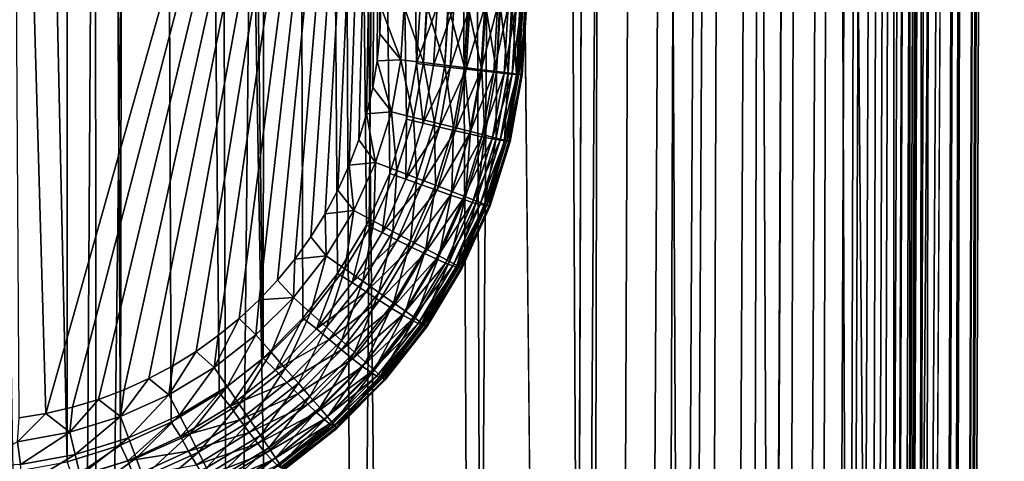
# Model space of a CAD drawing. Header units: metres. Extents: x -102 to 72, y -265 to 72.
# Tile 47 of 256: x 6.11 to 16.7, y -100.47 to -95.72. Entities that reach past the tile are written whole.
import ezdxf

# ---------------------------------------------------------------- set-up
doc = ezdxf.new("R2010")
doc.units = ezdxf.units.M
doc.layers.add('solid_20661094', color=7, linetype='CONTINUOUS')

msp = doc.modelspace()

# ---------------------------------------------------------------- linework, layer by layer
at = {"layer": 'solid_20661094'}
for points in [[(6.623387, 0, 116.464371), (4.417251, 0, 116.317215), (6.618253, -100.477409, 116.463959)], [(6.623387, 0, 116.464371), (6.618253, -100.477409, 116.463959), (7.189837, -100.29789, 116.511681)], [(7.342836, 0, 116.525124), (6.623387, 0, 116.464371), (7.189837, -100.29789, 116.511681)], [(7.342836, 0, 116.525124), (7.189837, -100.29789, 116.511681), (7.736935, -100.049774, 116.561081)], [(7.342836, 0, 116.525124), (8.251409, -99.736359, 116.610863), (8.725495, -99.362007, 116.659599)], [(8.825027, 0, 116.670181), (7.342836, 0, 116.525124), (8.725495, -99.362007, 116.659599)], [(7.342836, 0, 116.525124), (7.736935, -100.049774, 116.561081), (8.251409, -99.736359, 116.610863)], [(8.825027, 0, 116.670181), (8.725495, -99.362007, 116.659599), (9.151981, -98.932083, 116.705788)], [(8.825027, 0, 116.670181), (10.374936, -96.192223, 116.850624), (10.411843, -95.584, 116.855278)], [(8.825027, 0, 116.670181), (10.265649, -96.792358, 116.836929), (10.374936, -96.192223, 116.850624)], [(8.825027, 0, 116.670181), (10.085537, -97.37484, 116.81469), (10.265649, -96.792358, 116.836929)], [(8.825027, 0, 116.670181), (9.837233, -97.931068, 116.784676), (10.085537, -97.37484, 116.81469)], [(8.825027, 0, 116.670181), (9.524462, -98.452736, 116.747955), (9.837233, -97.931068, 116.784676)], [(8.825027, 0, 116.670181), (9.151981, -98.932083, 116.705788), (9.524462, -98.452736, 116.747955)], [(4.417251, 0, 116.317215), (6.030445, -100.586098, 116.419022), (6.618253, -100.477409, 116.463959)], [(15.751999, -261.68869, 32.550262), (16.437096, -16.087942, 30.185854), (16.637859, -15.880228, 33.09306)], [(15.838482, -261.749023, 35.600704), (15.751999, -261.68869, 32.550262), (16.637859, -15.880228, 33.09306)], [(15.767754, -261.699188, 38.65176), (16.696865, -15.818176, 35.93668), (16.619881, -15.899044, 38.791)], [(15.767754, -261.699188, 38.65176), (15.838482, -261.749023, 35.600704), (16.696865, -15.818176, 35.93668)], [(15.838482, -261.749023, 35.600704), (16.637859, -15.880228, 33.09306), (16.696865, -15.818176, 35.93668)], [(15.767754, -261.699188, 38.65176), (16.619881, -15.899044, 38.791), (16.399897, -16.125862, 41.705696)], [(15.508991, -261.518555, 29.512526), (15.531548, -182.965637, 27.460052), (16.437096, -16.087942, 30.185854)], [(15.751999, -261.68869, 32.550262), (15.508991, -261.518555, 29.512526), (16.437096, -16.087942, 30.185854)], [(15.531548, -182.965637, 27.460052), (15.652235, -146.945267, 27.415493), (16.437096, -16.087942, 30.185854)], [(15.652235, -146.945267, 27.415493), (15.785593, -107.319839, 27.370733), (16.437096, -16.087942, 30.185854)], [(15.785593, -107.319839, 27.370733), (15.93166, -63.941589, 27.322388), (16.437096, -16.087942, 30.185854)], [(15.540368, -261.539459, 41.691402), (16.399897, -16.125862, 41.705696), (16.038172, -16.485662, 44.602657)], [(15.540368, -261.539459, 41.691402), (15.767754, -261.699188, 38.65176), (16.399897, -16.125862, 41.705696)], [(15.599402, -138.848373, 44.648285), (15.540368, -261.539459, 41.691402), (16.038172, -16.485662, 44.602657)], [(15.599402, -138.848373, 44.648285), (16.038172, -16.485662, 44.602657), (15.968146, -16.553497, 44.958805)], [(15.044673, -261.251404, 45.213795), (15.968146, -16.553497, 44.958805), (15.862125, -16.655119, 45.318401)], [(15.044673, -261.251404, 45.213795), (15.16042, -261.272461, 44.692516), (15.968146, -16.553497, 44.958805)], [(15.599402, -138.848373, 44.648285), (15.968146, -16.553497, 44.958805), (15.16042, -261.272461, 44.692516)], [(14.86039, -261.233337, 45.715271), (15.862125, -16.655119, 45.318401), (15.71642, -16.792681, 45.680553)], [(14.86039, -261.233337, 45.715271), (15.044673, -261.251404, 45.213795), (15.862125, -16.655119, 45.318401)], [(14.86039, -261.233337, 45.715271), (15.71642, -16.792681, 45.680553), (15.526321, -16.968599, 46.043358)], [(14.610955, -261.218689, 46.187622), (15.526321, -16.968599, 46.043358), (15.287199, -17.18434, 46.402126)], [(14.610955, -261.218689, 46.187622), (14.86039, -261.233337, 45.715271), (15.526321, -16.968599, 46.043358)], [(14.300807, -261.207794, 46.622501), (15.287199, -17.18434, 46.402126), (14.996894, -17.438267, 46.748146)], [(14.300807, -261.207794, 46.622501), (14.610955, -261.218689, 46.187622), (15.287199, -17.18434, 46.402126)], [(13.935389, -261.200806, 47.012241), (14.996894, -17.438267, 46.748146), (14.656782, -17.725088, 47.070034)], [(13.935389, -261.200806, 47.012241), (14.300807, -261.207794, 46.622501), (14.996894, -17.438267, 46.748146)], [(13.521143, -261.197968, 47.349895), (14.656782, -17.725088, 47.070034), (14.27103, -18.037121, 47.356945)], [(13.521143, -261.197968, 47.349895), (13.935389, -261.200806, 47.012241), (14.656782, -17.725088, 47.070034)], [(14.198908, -116.030685, 23.930317), (13.764462, -18.4266, 22.742865), (14.663338, -17.719666, 23.987415)], [(15.040099, -116.379517, 25.275204), (14.198908, -116.030685, 23.930317), (14.663338, -17.719666, 23.987415)], [(15.124102, -95.198097, 25.275064), (15.040099, -116.379517, 25.275204), (14.663338, -17.719666, 23.987415)], [(13.065547, -261.199371, 47.629326), (14.27103, -18.037121, 47.356945), (13.843923, -18.366976, 47.60059)], [(13.065547, -261.199371, 47.629326), (13.521143, -261.197968, 47.349895), (14.27103, -18.037121, 47.356945)], [(12.576873, -261.205017, 47.845482), (13.843923, -18.366976, 47.60059), (13.38612, -18.703257, 47.791653)], [(12.576873, -261.205017, 47.845482), (13.065547, -261.199371, 47.629326), (13.843923, -18.366976, 47.60059)], [(13.236344, -116.030685, 22.66865), (12.756824, -19.13801, 21.57863), (13.764462, -18.4266, 22.742865)], [(14.198908, -116.030685, 23.930317), (13.236344, -116.030685, 22.66865), (13.764462, -18.4266, 22.742865)], [(12.063837, -261.214874, 47.99456), (13.38612, -18.703257, 47.791653), (12.909039, -19.035669, 47.924694)], [(12.063837, -261.214874, 47.99456), (12.576873, -261.205017, 47.845482), (13.38612, -18.703257, 47.791653)], [(12.063837, -261.214874, 47.99456), (12.909039, -19.035669, 47.924694), (12.426747, -19.353964, 47.997395)], [(12.161882, -116.030685, 21.500706), (11.665172, -19.822306, 20.520239), (12.756824, -19.13801, 21.57863)], [(13.236344, -116.030685, 22.66865), (12.161882, -116.030685, 21.500706), (12.756824, -19.13801, 21.57863)], [(11.981533, -140.268799, 48.036354), (12.426747, -19.353964, 47.997395), (10.801327, -20.305944, 48.132713)], [(12.063837, -261.214874, 47.99456), (12.426747, -19.353964, 47.997395), (11.981533, -140.268799, 48.036354)], [(10.984662, -116.030685, 20.436275), (10.511186, -20.457638, 19.5793), (11.665172, -19.822306, 20.520239)], [(12.161882, -116.030685, 21.500706), (10.984662, -116.030685, 20.436275), (11.665172, -19.822306, 20.520239)], [(11.536177, -261.228729, 48.073895), (10.801327, -20.305944, 48.132713), (9.106099, -21.120581, 48.253544)], [(11.536177, -261.228729, 48.073895), (11.981533, -140.268799, 48.036354), (10.801327, -20.305944, 48.132713)], [(9.714701, -116.030685, 19.484282), (9.316946, -21.028421, 18.761541), (10.511186, -20.457638, 19.5793)], [(10.984662, -116.030685, 20.436275), (9.714701, -116.030685, 19.484282), (10.511186, -20.457638, 19.5793)], [(8.362795, -116.030685, 18.652712), (8.096987, -21.52763, 18.064274), (9.316946, -21.028421, 18.761541)], [(9.714701, -116.030685, 19.484282), (8.362795, -116.030685, 18.652712), (9.316946, -21.028421, 18.761541)], [(11.536177, -261.228729, 48.073895), (9.106099, -21.120581, 48.253544), (7.353194, -21.792902, 48.356762)], [(6.940411, -116.030685, 17.948574), (6.861667, -21.95262, 17.4821), (8.096987, -21.52763, 18.064274)], [(8.362795, -116.030685, 18.652712), (6.940411, -116.030685, 17.948574), (8.096987, -21.52763, 18.064274)], [(5.778378, -261.589081, 48.430702), (7.353194, -21.792902, 48.356762), (5.554535, -22.31921, 48.439766)], [(5.778378, -261.589081, 48.430702), (11.536177, -261.228729, 48.073895), (7.353194, -21.792902, 48.356762)], [(5.459587, -116.030685, 17.377838), (5.617933, -22.303337, 17.00873), (6.861667, -21.95262, 17.4821)], [(6.940411, -116.030685, 17.948574), (5.459587, -116.030685, 17.377838), (6.861667, -21.95262, 17.4821)], [(15.851109, -66.130638, 26.913946), (15.93166, -63.941589, 27.322388), (15.785593, -107.319839, 27.370733)], [(15.851109, -66.130638, 26.913946), (15.785593, -107.319839, 27.370733), (15.670833, -115.764206, 26.908291)], [(15.851109, -66.130638, 26.913946), (15.670833, -115.764206, 26.908291), (15.700231, -66.232063, 26.347904)], [(15.700231, -66.232063, 26.347904), (15.514503, -115.828453, 26.343765), (15.494717, -66.370155, 25.799238)], [(15.670833, -115.764206, 26.908291), (15.514503, -115.828453, 26.343765), (15.700231, -66.232063, 26.347904)], [(15.494717, -66.370155, 25.799238), (15.303766, -115.917076, 25.797153), (15.124102, -95.198097, 25.275064)], [(15.514503, -115.828453, 26.343765), (15.303766, -115.917076, 25.797153), (15.494717, -66.370155, 25.799238)], [(6.388097, -99.956718, 112.133942), (6.022453, -87.212181, 112.123779), (10.005105, -87.13488, 112.182373)], [(6.673495, -99.890404, 112.137039), (6.388097, -99.956718, 112.133942), (10.005105, -87.13488, 112.182373)], [(6.953906, -99.805618, 112.140221), (6.673495, -99.890404, 112.137039), (10.005105, -87.13488, 112.182373)], [(7.228331, -99.702621, 112.143456), (6.953906, -99.805618, 112.140221), (10.005105, -87.13488, 112.182373)], [(7.495123, -99.582054, 112.146721), (7.228331, -99.702621, 112.143456), (10.005105, -87.13488, 112.182373)], [(7.753555, -99.444275, 112.150002), (7.495123, -99.582054, 112.146721), (10.005105, -87.13488, 112.182373)], [(8.002343, -99.289925, 112.153259), (7.753555, -99.444275, 112.150002), (10.005105, -87.13488, 112.182373)], [(8.240299, -99.11982, 112.156471), (8.002343, -99.289925, 112.153259), (10.005105, -87.13488, 112.182373)], [(8.466763, -98.934402, 112.159607), (8.240299, -99.11982, 112.156471), (10.005105, -87.13488, 112.182373)], [(8.68038, -98.734779, 112.162651), (8.466763, -98.934402, 112.159607), (10.005105, -87.13488, 112.182373)], [(8.880434, -98.521706, 112.165573), (8.68038, -98.734779, 112.162651), (10.005105, -87.13488, 112.182373)], [(9.066192, -98.295906, 112.168335), (8.880434, -98.521706, 112.165573), (10.005105, -87.13488, 112.182373)], [(9.236565, -98.058739, 112.170929), (9.066192, -98.295906, 112.168335), (10.005105, -87.13488, 112.182373)], [(9.391123, -97.810875, 112.173317), (9.236565, -98.058739, 112.170929), (10.005105, -87.13488, 112.182373)], [(9.529078, -97.55349, 112.175484), (9.391123, -97.810875, 112.173317), (10.005105, -87.13488, 112.182373)], [(9.649804, -97.287872, 112.177406), (9.529078, -97.55349, 112.175484), (10.005105, -87.13488, 112.182373)], [(9.752976, -97.014732, 112.17907), (9.649804, -97.287872, 112.177406), (10.005105, -87.13488, 112.182373)], [(9.837949, -96.735718, 112.180443), (9.752976, -97.014732, 112.17907), (10.005105, -87.13488, 112.182373)], [(9.904494, -96.451775, 112.181526), (9.837949, -96.735718, 112.180443), (10.005105, -87.13488, 112.182373)], [(9.952349, -96.163765, 112.182312), (9.904494, -96.451775, 112.181526), (10.005105, -87.13488, 112.182373)], [(9.9812, -95.874504, 112.18277), (9.952349, -96.163765, 112.182312), (10.005105, -87.13488, 112.182373)], [(9.9812, -95.874504, 112.18277), (10.005105, -87.13488, 112.182373), (9.991076, -95.584129, 112.182915)], [(6.388097, -99.956718, 112.133942), (6.098661, -100.004272, 112.130928), (6.022453, -87.212181, 112.123779)], [(15.303766, -115.917076, 25.797153), (15.040099, -116.379517, 25.275204), (15.124102, -95.198097, 25.275064)], [(10.207382, -96.152763, 112.20665), (9.9812, -95.874504, 112.18277), (9.991076, -95.584129, 112.182915)], [(10.242523, -95.584427, 112.207214), (10.207382, -96.152763, 112.20665), (9.991076, -95.584129, 112.182915)], [(10.450352, -96.18261, 112.27047), (10.207382, -96.152763, 112.20665), (10.242523, -95.584427, 112.207214)], [(10.481898, -95.584648, 112.269226), (10.450352, -96.18261, 112.27047), (10.242523, -95.584427, 112.207214)], [(10.595154, -95.584152, 116.861229), (10.411843, -95.584, 116.855278), (10.374936, -96.192223, 116.850624)], [(10.55712, -96.21347, 116.856339), (10.595154, -95.584152, 116.861229), (10.374936, -96.192223, 116.850624)], [(10.481898, -95.584648, 112.269226), (10.487202, -95.584656, 112.271065), (10.450352, -96.18261, 112.27047)], [(10.680226, -96.210884, 112.372238), (10.450352, -96.18261, 112.27047), (10.487202, -95.584656, 112.271065)], [(10.711153, -95.584816, 112.368813), (10.680226, -96.210884, 112.372238), (10.487202, -95.584656, 112.271065)], [(10.55712, -96.21347, 116.856339), (10.776566, -95.584274, 116.833031), (10.595154, -95.584152, 116.861229)], [(10.737304, -96.234993, 116.827881), (10.776566, -95.584274, 116.833031), (10.55712, -96.21347, 116.856339)], [(10.711153, -95.584816, 112.368813), (10.718688, -95.584816, 112.372841), (10.680226, -96.210884, 112.372238)], [(10.891209, -96.23687, 112.509384), (10.680226, -96.210884, 112.372238), (10.718688, -95.584816, 112.372841)], [(10.922001, -95.584908, 112.503036), (10.891209, -96.23687, 112.509384), (10.718688, -95.584816, 112.372841)], [(10.737304, -96.234993, 116.827881), (10.949588, -95.584351, 116.771637), (10.776566, -95.584274, 116.833031)], [(10.909173, -96.254959, 116.766228), (10.949588, -95.584351, 116.771637), (10.737304, -96.234993, 116.827881)], [(10.922001, -95.584908, 112.503036), (10.931145, -95.584908, 112.509972), (10.891209, -96.23687, 112.509384)], [(11.077979, -96.259903, 112.678452), (10.891209, -96.23687, 112.509384), (10.931145, -95.584908, 112.509972)], [(10.909173, -96.254959, 116.766228), (11.108203, -95.584396, 116.679192), (10.949588, -95.584351, 116.771637)], [(11.066753, -96.27269, 116.673531), (11.108203, -95.584396, 116.679192), (10.909173, -96.254959, 116.766228)], [(11.109247, -95.58493, 112.668602), (11.077979, -96.259903, 112.678452), (10.931145, -95.584908, 112.509972)], [(11.066753, -96.27269, 116.673531), (11.246897, -95.584396, 116.558899), (11.108203, -95.584396, 116.679192)], [(11.204564, -96.287552, 116.553009), (11.246897, -95.584396, 116.558899), (11.066753, -96.27269, 116.673531)], [(11.109247, -95.58493, 112.668602), (11.119212, -95.58493, 112.679016), (11.077979, -96.259903, 112.678452)], [(11.235826, -96.279411, 112.875175), (11.077979, -96.259903, 112.678452), (11.119212, -95.58493, 112.679016)], [(11.268278, -95.584877, 112.861435), (11.235826, -96.279411, 112.875175), (11.119212, -95.58493, 112.679016)], [(11.204564, -96.287552, 116.553009), (11.360844, -95.584351, 116.414955), (11.246897, -95.584396, 116.558899)], [(11.317814, -96.299042, 116.408852), (11.360844, -95.584351, 116.414955), (11.204564, -96.287552, 116.553009)], [(11.268278, -95.584877, 112.861435), (11.27815, -95.584869, 112.875694), (11.235826, -96.279411, 112.875175)], [(11.36077, -96.294899, 113.094604), (11.235826, -96.279411, 112.875175), (11.27815, -95.584869, 112.875694)], [(11.395174, -95.584755, 113.076775), (11.36077, -96.294899, 113.094604), (11.27815, -95.584869, 112.875694)], [(11.317814, -96.299042, 116.408852), (11.446084, -95.584274, 116.25235), (11.360844, -95.584351, 116.414955)], [(11.402563, -96.306747, 116.246071), (11.446084, -95.584274, 116.25235), (11.317814, -96.299042, 116.408852)], [(11.395174, -95.584755, 113.076775), (11.403949, -95.58474, 113.095055), (11.36077, -96.294899, 113.094604)], [(11.449659, -96.305984, 113.331192), (11.36077, -96.294899, 113.094604), (11.403949, -95.58474, 113.095055)], [(11.402563, -96.306747, 116.246071), (11.499652, -95.584152, 116.076752), (11.446084, -95.584274, 116.25235)], [(11.455865, -96.31041, 116.070328), (11.499652, -95.584152, 116.076752), (11.402563, -96.306747, 116.246071)], [(11.48681, -95.584564, 113.309319), (11.449659, -96.305984, 113.331192), (11.403949, -95.58474, 113.095055)], [(11.48681, -95.584564, 113.309319), (11.493435, -95.584541, 113.331558), (11.449659, -96.305984, 113.331192)], [(11.500253, -96.31237, 113.578979), (11.449659, -96.305984, 113.331192), (11.493435, -95.584541, 113.331558)], [(11.455865, -96.31041, 116.070328), (11.476068, -96.307861, 115.890579), (11.519661, -95.584, 115.895729)], [(11.455865, -96.31041, 116.070328), (11.519661, -95.584, 115.895729), (11.499652, -95.584152, 116.076752)], [(11.476068, -96.307861, 115.890579), (11.512033, -96.313972, 113.802986), (11.556192, -95.584, 113.802818)], [(11.519661, -95.584, 115.895729), (11.476068, -96.307861, 115.890579), (11.556192, -95.584, 113.802818)], [(11.540927, -95.584312, 113.553337), (11.500253, -96.31237, 113.578979), (11.493435, -95.584541, 113.331558)], [(11.544353, -95.584282, 113.579254), (11.512033, -96.313972, 113.802986), (11.500253, -96.31237, 113.578979)], [(11.540927, -95.584312, 113.553337), (11.544353, -95.584282, 113.579254), (11.500253, -96.31237, 113.578979)], [(11.544353, -95.584282, 113.579254), (11.556192, -95.584, 113.802818), (11.512033, -96.313972, 113.802986)], [(10.207382, -96.152763, 112.20665), (9.952349, -96.163765, 112.182312), (9.9812, -95.874504, 112.18277)], [(10.103868, -96.712708, 112.204926), (9.904494, -96.451775, 112.181526), (9.952349, -96.163765, 112.182312)], [(10.207382, -96.152763, 112.20665), (10.103868, -96.712708, 112.204926), (9.952349, -96.163765, 112.182312)], [(10.341574, -96.771767, 112.268631), (10.103868, -96.712708, 112.204926), (10.207382, -96.152763, 112.20665)], [(10.450352, -96.18261, 112.27047), (10.341574, -96.771767, 112.268631), (10.207382, -96.152763, 112.20665)], [(10.44453, -96.833481, 116.841988), (10.374936, -96.192223, 116.850624), (10.265649, -96.792358, 116.836929)], [(10.566466, -96.827759, 112.370308), (10.341574, -96.771767, 112.268631), (10.450352, -96.18261, 112.27047)], [(10.44453, -96.833481, 116.841988), (10.55712, -96.21347, 116.856339), (10.374936, -96.192223, 116.850624)], [(10.737304, -96.234993, 116.827881), (10.55712, -96.21347, 116.856339), (10.44453, -96.833481, 116.841988)], [(10.620892, -96.876099, 116.812798), (10.737304, -96.234993, 116.827881), (10.44453, -96.833481, 116.841988)], [(10.680226, -96.210884, 112.372238), (10.566466, -96.827759, 112.370308), (10.450352, -96.18261, 112.27047)], [(10.772877, -96.87928, 112.507385), (10.566466, -96.827759, 112.370308), (10.680226, -96.210884, 112.372238)], [(10.909173, -96.254959, 116.766228), (10.737304, -96.234993, 116.827881), (10.620892, -96.876099, 116.812798)], [(10.789169, -96.915665, 116.750443), (10.909173, -96.254959, 116.766228), (10.620892, -96.876099, 116.812798)], [(10.891209, -96.23687, 112.509384), (10.772877, -96.87928, 112.507385), (10.680226, -96.210884, 112.372238)], [(10.955598, -96.925011, 112.676422), (10.772877, -96.87928, 112.507385), (10.891209, -96.23687, 112.509384)], [(11.066753, -96.27269, 116.673531), (10.909173, -96.254959, 116.766228), (10.789169, -96.915665, 116.750443)], [(11.077979, -96.259903, 112.678452), (10.955598, -96.925011, 112.676422), (10.891209, -96.23687, 112.509384)], [(11.110022, -96.963821, 112.873138), (10.955598, -96.925011, 112.676422), (11.077979, -96.259903, 112.678452)], [(11.235826, -96.279411, 112.875175), (11.110022, -96.963821, 112.873138), (11.077979, -96.259903, 112.678452)], [(10.943512, -96.950821, 116.657089), (11.066753, -96.27269, 116.673531), (10.789169, -96.915665, 116.750443)], [(11.204564, -96.287552, 116.553009), (11.066753, -96.27269, 116.673531), (10.943512, -96.950821, 116.657089)], [(11.078551, -96.980331, 116.535995), (11.204564, -96.287552, 116.553009), (10.943512, -96.950821, 116.657089)], [(11.317814, -96.299042, 116.408852), (11.204564, -96.287552, 116.553009), (11.078551, -96.980331, 116.535995)], [(11.189592, -97.003181, 116.391357), (11.317814, -96.299042, 116.408852), (11.078551, -96.980331, 116.535995)], [(11.232255, -96.994713, 113.092583), (11.110022, -96.963821, 112.873138), (11.235826, -96.279411, 112.875175)], [(11.402563, -96.306747, 116.246071), (11.317814, -96.299042, 116.408852), (11.189592, -97.003181, 116.391357)], [(11.272774, -97.018562, 116.228218), (11.402563, -96.306747, 116.246071), (11.189592, -97.003181, 116.391357)], [(11.36077, -96.294899, 113.094604), (11.232255, -96.994713, 113.092583), (11.235826, -96.279411, 112.875175)], [(11.319214, -97.016914, 113.329216), (11.232255, -96.994713, 113.092583), (11.36077, -96.294899, 113.094604)], [(11.455865, -96.31041, 116.070328), (11.402563, -96.306747, 116.246071), (11.272774, -97.018562, 116.228218)], [(11.325202, -97.025955, 116.052238), (11.455865, -96.31041, 116.070328), (11.272774, -97.018562, 116.228218)], [(11.449659, -96.305984, 113.331192), (11.319214, -97.016914, 113.329216), (11.36077, -96.294899, 113.094604)], [(11.368706, -97.029869, 113.577072), (11.319214, -97.016914, 113.329216), (11.449659, -96.305984, 113.331192)], [(11.325202, -97.025955, 116.052238), (11.345835, -97.021515, 115.876411), (11.455865, -96.31041, 116.070328)], [(11.476068, -96.307861, 115.890579), (11.345835, -97.021515, 115.876411), (11.512033, -96.313972, 113.802986)], [(11.455865, -96.31041, 116.070328), (11.345835, -97.021515, 115.876411), (11.476068, -96.307861, 115.890579)], [(11.345835, -97.021515, 115.876411), (11.380217, -97.033325, 113.802063), (11.512033, -96.313972, 113.802986)], [(11.500253, -96.31237, 113.578979), (11.368706, -97.029869, 113.577072), (11.449659, -96.305984, 113.331192)], [(11.500253, -96.31237, 113.578979), (11.380217, -97.033325, 113.802063), (11.368706, -97.029869, 113.577072)], [(11.500253, -96.31237, 113.578979), (11.512033, -96.313972, 113.802986), (11.380217, -97.033325, 113.802063)], [(10.103868, -96.712708, 112.204926), (9.837949, -96.735718, 112.180443), (9.904494, -96.451775, 112.181526)], [(9.933499, -97.256096, 112.202095), (9.752976, -97.014732, 112.17907), (9.837949, -96.735718, 112.180443)], [(10.103868, -96.712708, 112.204926), (9.933499, -97.256096, 112.202095), (9.837949, -96.735718, 112.180443)], [(10.162458, -97.343529, 112.26561), (9.933499, -97.256096, 112.202095), (10.103868, -96.712708, 112.204926)], [(10.259058, -97.43515, 116.818695), (10.265649, -96.792358, 116.836929), (10.085537, -97.37484, 116.81469)], [(10.341574, -96.771767, 112.268631), (10.162458, -97.343529, 112.26561), (10.103868, -96.712708, 112.204926)], [(10.379071, -97.426453, 112.367126), (10.162458, -97.343529, 112.26561), (10.341574, -96.771767, 112.268631)], [(10.259058, -97.43515, 116.818695), (10.44453, -96.833481, 116.841988), (10.265649, -96.792358, 116.836929)], [(10.566466, -96.827759, 112.370308), (10.379071, -97.426453, 112.367126), (10.341574, -96.771767, 112.268631)], [(10.620892, -96.876099, 116.812798), (10.44453, -96.833481, 116.841988), (10.259058, -97.43515, 116.818695)], [(10.429069, -97.498215, 116.788322), (10.620892, -96.876099, 116.812798), (10.259058, -97.43515, 116.818695)], [(10.577872, -97.502762, 112.504074), (10.379071, -97.426453, 112.367126), (10.566466, -96.827759, 112.370308)], [(10.789169, -96.915665, 116.750443), (10.620892, -96.876099, 116.812798), (10.429069, -97.498215, 116.788322)], [(10.772877, -96.87928, 112.507385), (10.577872, -97.502762, 112.504074), (10.566466, -96.827759, 112.370308)], [(10.75385, -97.570557, 112.673004), (10.577872, -97.502762, 112.504074), (10.772877, -96.87928, 112.507385)], [(10.955598, -96.925011, 112.676422), (10.75385, -97.570557, 112.673004), (10.772877, -96.87928, 112.507385)], [(10.591372, -97.556786, 116.724854), (10.789169, -96.915665, 116.750443), (10.429069, -97.498215, 116.788322)], [(10.943512, -96.950821, 116.657089), (10.789169, -96.915665, 116.750443), (10.591372, -97.556786, 116.724854)], [(10.740327, -97.608841, 116.630478), (10.943512, -96.950821, 116.657089), (10.591372, -97.556786, 116.724854)], [(11.078551, -96.980331, 116.535995), (10.943512, -96.950821, 116.657089), (10.740327, -97.608841, 116.630478)], [(10.870751, -97.652557, 116.508492), (11.078551, -96.980331, 116.535995), (10.740327, -97.608841, 116.630478)], [(10.902566, -97.628105, 112.869659), (10.75385, -97.570557, 112.673004), (10.955598, -96.925011, 112.676422)], [(11.189592, -97.003181, 116.391357), (11.078551, -96.980331, 116.535995), (10.870751, -97.652557, 116.508492)], [(10.97811, -97.686424, 116.363129), (11.189592, -97.003181, 116.391357), (10.870751, -97.652557, 116.508492)], [(11.110022, -96.963821, 112.873138), (10.902566, -97.628105, 112.869659), (10.955598, -96.925011, 112.676422)], [(11.020269, -97.673965, 113.089081), (10.902566, -97.628105, 112.869659), (11.110022, -96.963821, 112.873138)], [(11.272774, -97.018562, 116.228218), (11.189592, -97.003181, 116.391357), (10.97811, -97.686424, 116.363129)], [(11.232255, -96.994713, 113.092583), (11.020269, -97.673965, 113.089081), (11.110022, -96.963821, 112.873138)], [(11.103992, -97.706978, 113.325722), (11.020269, -97.673965, 113.089081), (11.232255, -96.994713, 113.092583)], [(11.319214, -97.016914, 113.329216), (11.103992, -97.706978, 113.325722), (11.232255, -96.994713, 113.092583)], [(9.933499, -97.256096, 112.202095), (9.649804, -97.287872, 112.177406), (9.752976, -97.014732, 112.17907)], [(11.058671, -97.709259, 116.199448), (11.272774, -97.018562, 116.228218), (10.97811, -97.686424, 116.363129)], [(11.325202, -97.025955, 116.052238), (11.272774, -97.018562, 116.228218), (11.058671, -97.709259, 116.199448)], [(11.109631, -97.720261, 116.02314), (11.325202, -97.025955, 116.052238), (11.058671, -97.709259, 116.199448)], [(11.151623, -97.726311, 113.573631), (11.103992, -97.706978, 113.325722), (11.319214, -97.016914, 113.329216)], [(11.109631, -97.720261, 116.02314), (11.130678, -97.714798, 115.853683), (11.325202, -97.025955, 116.052238)], [(11.345835, -97.021515, 115.876411), (11.130678, -97.714798, 115.853683), (11.380217, -97.033325, 113.802063)], [(11.325202, -97.025955, 116.052238), (11.130678, -97.714798, 115.853683), (11.345835, -97.021515, 115.876411)], [(11.130678, -97.714798, 115.853683), (11.162663, -97.731552, 113.800095), (11.380217, -97.033325, 113.802063)], [(11.368706, -97.029869, 113.577072), (11.151623, -97.726311, 113.573631), (11.319214, -97.016914, 113.329216)], [(11.368706, -97.029869, 113.577072), (11.162663, -97.731552, 113.800095), (11.151623, -97.726311, 113.573631)], [(11.368706, -97.029869, 113.577072), (11.380217, -97.033325, 113.802063), (11.162663, -97.731552, 113.800095)], [(9.698774, -97.775009, 112.19828), (9.529078, -97.55349, 112.175484), (9.649804, -97.287872, 112.177406)], [(9.933499, -97.256096, 112.202095), (9.698774, -97.775009, 112.19828), (9.649804, -97.287872, 112.177406)], [(9.915632, -97.889557, 112.261536), (9.698774, -97.775009, 112.19828), (9.933499, -97.256096, 112.202095)], [(10.162458, -97.343529, 112.26561), (9.915632, -97.889557, 112.261536), (9.933499, -97.256096, 112.202095)], [(10.003452, -98.009705, 116.787285), (10.085537, -97.37484, 116.81469), (9.837233, -97.931068, 116.784676)], [(10.120781, -97.998215, 112.362816), (9.915632, -97.889557, 112.261536), (10.162458, -97.343529, 112.26561)], [(10.003452, -98.009705, 116.787285), (10.259058, -97.43515, 116.818695), (10.085537, -97.37484, 116.81469)], [(10.429069, -97.498215, 116.788322), (10.259058, -97.43515, 116.818695), (10.003452, -98.009705, 116.787285)], [(10.379071, -97.426453, 112.367126), (10.120781, -97.998215, 112.362816), (10.162458, -97.343529, 112.26561)], [(10.309048, -98.098236, 112.499565), (10.120781, -97.998215, 112.362816), (10.379071, -97.426453, 112.367126)], [(10.577872, -97.502762, 112.504074), (10.309048, -98.098236, 112.499565), (10.379071, -97.426453, 112.367126)], [(10.164683, -98.09227, 116.755348), (10.429069, -97.498215, 116.788322), (10.003452, -98.009705, 116.787285)], [(10.591372, -97.556786, 116.724854), (10.429069, -97.498215, 116.788322), (10.164683, -98.09227, 116.755348)], [(10.475684, -98.187096, 112.668343), (10.309048, -98.098236, 112.499565), (10.577872, -97.502762, 112.504074)], [(10.75385, -97.570557, 112.673004), (10.475684, -98.187096, 112.668343), (10.577872, -97.502762, 112.504074)], [(9.698774, -97.775009, 112.19828), (9.391123, -97.810875, 112.173317), (9.529078, -97.55349, 112.175484)], [(10.318728, -98.168976, 116.690392), (10.591372, -97.556786, 116.724854), (10.164683, -98.09227, 116.755348)], [(10.740327, -97.608841, 116.630478), (10.591372, -97.556786, 116.724854), (10.318728, -98.168976, 116.690392)], [(10.460231, -98.237144, 116.594666), (10.740327, -97.608841, 116.630478), (10.318728, -98.168976, 116.690392)], [(10.870751, -97.652557, 116.508492), (10.740327, -97.608841, 116.630478), (10.460231, -98.237144, 116.594666)], [(10.616488, -98.262566, 112.864883), (10.475684, -98.187096, 112.668343), (10.75385, -97.570557, 112.673004)], [(10.902566, -97.628105, 112.869659), (10.616488, -98.262566, 112.864883), (10.75385, -97.570557, 112.673004)], [(10.727907, -98.322739, 113.084236), (10.616488, -98.262566, 112.864883), (10.902566, -97.628105, 112.869659)], [(11.020269, -97.673965, 113.089081), (10.727907, -98.322739, 113.084236), (10.902566, -97.628105, 112.869659)], [(10.58427, -98.294411, 116.471512), (10.870751, -97.652557, 116.508492), (10.460231, -98.237144, 116.594666)], [(10.97811, -97.686424, 116.363129), (10.870751, -97.652557, 116.508492), (10.58427, -98.294411, 116.471512)], [(10.686532, -98.338783, 116.325203), (10.97811, -97.686424, 116.363129), (10.58427, -98.294411, 116.471512)], [(11.058671, -97.709259, 116.199448), (10.97811, -97.686424, 116.363129), (10.686532, -98.338783, 116.325203)], [(10.763461, -98.368721, 116.160828), (11.058671, -97.709259, 116.199448), (10.686532, -98.338783, 116.325203)], [(10.807133, -98.366089, 113.320869), (10.727907, -98.322739, 113.084236), (11.020269, -97.673965, 113.089081)], [(11.109631, -97.720261, 116.02314), (11.058671, -97.709259, 116.199448), (10.763461, -98.368721, 116.160828)], [(10.812382, -98.383179, 115.984108), (11.109631, -97.720261, 116.02314), (10.763461, -98.368721, 116.160828)], [(11.103992, -97.706978, 113.325722), (10.807133, -98.366089, 113.320869), (11.020269, -97.673965, 113.089081)], [(10.852167, -98.391525, 113.56881), (10.807133, -98.366089, 113.320869), (11.103992, -97.706978, 113.325722)], [(10.812382, -98.383179, 115.984108), (10.833492, -98.377724, 115.823166), (11.109631, -97.720261, 116.02314)], [(11.130678, -97.714798, 115.853683), (10.833492, -98.377724, 115.823166), (11.162663, -97.731552, 113.800095)], [(11.109631, -97.720261, 116.02314), (10.833492, -98.377724, 115.823166), (11.130678, -97.714798, 115.853683)], [(10.833492, -98.377724, 115.823166), (10.862542, -98.398476, 113.797188), (11.162663, -97.731552, 113.800095)], [(11.151623, -97.726311, 113.573631), (10.852167, -98.391525, 113.56881), (11.103992, -97.706978, 113.325722)], [(11.151623, -97.726311, 113.573631), (10.862542, -98.398476, 113.797188), (10.852167, -98.391525, 113.56881)], [(11.151623, -97.726311, 113.573631), (11.162663, -97.731552, 113.800095), (10.862542, -98.398476, 113.797188)], [(9.403127, -98.261879, 112.193596), (9.236565, -98.058739, 112.170929), (9.391123, -97.810875, 112.173317)], [(9.698774, -97.775009, 112.19828), (9.403127, -98.261879, 112.193596), (9.391123, -97.810875, 112.173317)], [(9.604701, -98.401894, 112.256531), (9.403127, -98.261879, 112.193596), (9.698774, -97.775009, 112.19828)], [(9.915632, -97.889557, 112.261536), (9.604701, -98.401894, 112.256531), (9.698774, -97.775009, 112.19828)], [(9.681463, -98.548828, 116.748863), (9.837233, -97.931068, 116.784676), (9.524462, -98.452736, 116.747955)], [(9.795371, -98.534714, 112.357529), (9.604701, -98.401894, 112.256531), (9.915632, -97.889557, 112.261536)], [(9.681463, -98.548828, 116.748863), (10.003452, -98.009705, 116.787285), (9.837233, -97.931068, 116.784676)], [(10.120781, -97.998215, 112.362816), (9.795371, -98.534714, 112.357529), (9.915632, -97.889557, 112.261536)], [(9.403127, -98.261879, 112.193596), (9.066192, -98.295906, 112.168335), (9.236565, -98.058739, 112.170929)], [(10.164683, -98.09227, 116.755348), (10.003452, -98.009705, 116.787285), (9.681463, -98.548828, 116.748863)], [(9.970327, -98.656998, 112.494034), (9.795371, -98.534714, 112.357529), (10.120781, -97.998215, 112.362816)], [(10.309048, -98.098236, 112.499565), (9.970327, -98.656998, 112.494034), (10.120781, -97.998215, 112.362816)], [(9.831623, -98.649666, 116.715034), (10.164683, -98.09227, 116.755348), (9.681463, -98.548828, 116.748863)], [(10.318728, -98.168976, 116.690392), (10.164683, -98.09227, 116.755348), (9.831623, -98.649666, 116.715034)], [(9.975251, -98.743355, 116.648285), (10.318728, -98.168976, 116.690392), (9.831623, -98.649666, 116.715034)], [(10.125159, -98.765656, 112.662605), (9.970327, -98.656998, 112.494034), (10.309048, -98.098236, 112.499565)], [(10.460231, -98.237144, 116.594666), (10.318728, -98.168976, 116.690392), (9.975251, -98.743355, 116.648285)], [(10.475684, -98.187096, 112.668343), (10.125159, -98.765656, 112.662605), (10.309048, -98.098236, 112.499565)], [(9.403127, -98.261879, 112.193596), (9.05088, -98.709618, 112.18821), (9.066192, -98.295906, 112.168335)], [(9.234212, -98.87307, 112.250778), (9.05088, -98.709618, 112.18821), (9.403127, -98.261879, 112.193596)], [(9.604701, -98.401894, 112.256531), (9.234212, -98.87307, 112.250778), (9.403127, -98.261879, 112.193596)], [(10.107353, -98.826622, 116.550941), (10.460231, -98.237144, 116.594666), (9.975251, -98.743355, 116.648285)], [(10.58427, -98.294411, 116.471512), (10.460231, -98.237144, 116.594666), (10.107353, -98.826622, 116.550941)], [(10.25596, -98.857956, 112.858994), (10.125159, -98.765656, 112.662605), (10.475684, -98.187096, 112.668343)], [(10.616488, -98.262566, 112.864883), (10.25596, -98.857956, 112.858994), (10.475684, -98.187096, 112.668343)], [(10.359432, -98.931564, 113.078247), (10.25596, -98.857956, 112.858994), (10.616488, -98.262566, 112.864883)], [(10.727907, -98.322739, 113.084236), (10.359432, -98.931564, 113.078247), (10.616488, -98.262566, 112.864883)], [(9.05088, -98.709618, 112.18821), (8.880434, -98.521706, 112.165573), (9.066192, -98.295906, 112.168335)], [(10.223334, -98.896591, 116.426384), (10.58427, -98.294411, 116.471512), (10.107353, -98.826622, 116.550941)], [(10.686532, -98.338783, 116.325203), (10.58427, -98.294411, 116.471512), (10.223334, -98.896591, 116.426384)], [(10.319163, -98.950813, 116.278938), (10.686532, -98.338783, 116.325203), (10.223334, -98.896591, 116.426384)], [(10.763461, -98.368721, 116.160828), (10.686532, -98.338783, 116.325203), (10.319163, -98.950813, 116.278938)], [(10.391505, -98.987404, 116.113747), (10.763461, -98.368721, 116.160828), (10.319163, -98.950813, 116.278938)], [(10.432966, -98.984619, 113.314835), (10.359432, -98.931564, 113.078247), (10.727907, -98.322739, 113.084236)], [(10.812382, -98.383179, 115.984108), (10.763461, -98.368721, 116.160828), (10.391505, -98.987404, 116.113747)], [(10.437846, -99.005096, 115.936546), (10.812382, -98.383179, 115.984108), (10.391505, -98.987404, 116.113747)], [(10.807133, -98.366089, 113.320869), (10.432966, -98.984619, 113.314835), (10.727907, -98.322739, 113.084236)], [(10.474709, -99.015793, 113.56279), (10.432966, -98.984619, 113.314835), (10.807133, -98.366089, 113.320869)], [(10.437846, -99.005096, 115.936546), (10.458364, -99.00061, 115.785881), (10.812382, -98.383179, 115.984108)], [(10.833492, -98.377724, 115.823166), (10.458364, -99.00061, 115.785881), (10.862542, -98.398476, 113.797188)], [(10.812382, -98.383179, 115.984108), (10.458364, -99.00061, 115.785881), (10.833492, -98.377724, 115.823166)], [(10.852167, -98.391525, 113.56881), (10.474709, -99.015793, 113.56279), (10.807133, -98.366089, 113.320869)], [(9.297771, -99.044746, 116.704742), (9.524462, -98.452736, 116.747955), (9.151981, -98.932083, 116.705788)], [(9.407596, -99.028137, 112.35144), (9.234212, -98.87307, 112.250778), (9.604701, -98.401894, 112.256531)], [(9.297771, -99.044746, 116.704742), (9.681463, -98.548828, 116.748863), (9.524462, -98.452736, 116.747955)], [(9.795371, -98.534714, 112.357529), (9.407596, -99.028137, 112.35144), (9.604701, -98.401894, 112.256531)], [(10.458364, -99.00061, 115.785881), (10.484229, -99.024361, 113.793449), (10.862542, -98.398476, 113.797188)], [(10.852167, -98.391525, 113.56881), (10.484229, -99.024361, 113.793449), (10.474709, -99.015793, 113.56279)], [(10.852167, -98.391525, 113.56881), (10.862542, -98.398476, 113.797188), (10.484229, -99.024361, 113.793449)], [(9.05088, -98.709618, 112.18821), (8.68038, -98.734779, 112.162651), (8.880434, -98.521706, 112.165573)], [(9.831623, -98.649666, 116.715034), (9.681463, -98.548828, 116.748863), (9.297771, -99.044746, 116.704742)], [(9.566661, -99.170914, 112.487656), (9.407596, -99.028137, 112.35144), (9.795371, -98.534714, 112.357529)], [(9.970327, -98.656998, 112.494034), (9.566661, -99.170914, 112.487656), (9.795371, -98.534714, 112.357529)], [(9.434733, -99.162369, 116.66877), (9.831623, -98.649666, 116.715034), (9.297771, -99.044746, 116.704742)], [(9.975251, -98.743355, 116.648285), (9.831623, -98.649666, 116.715034), (9.434733, -99.162369, 116.66877)], [(9.707395, -99.297798, 112.655991), (9.566661, -99.170914, 112.487656), (9.970327, -98.656998, 112.494034)], [(10.125159, -98.765656, 112.662605), (9.707395, -99.297798, 112.655991), (9.970327, -98.656998, 112.494034)], [(8.647181, -99.111725, 112.182281), (8.466763, -98.934402, 112.159607), (8.68038, -98.734779, 112.162651)], [(9.05088, -98.709618, 112.18821), (8.647181, -99.111725, 112.182281), (8.68038, -98.734779, 112.162651)], [(8.809572, -99.296234, 112.244461), (8.647181, -99.111725, 112.182281), (9.05088, -98.709618, 112.18821)], [(9.234212, -98.87307, 112.250778), (8.809572, -99.296234, 112.244461), (9.05088, -98.709618, 112.18821)], [(9.565943, -99.271652, 116.599998), (9.975251, -98.743355, 116.648285), (9.434733, -99.162369, 116.66877)], [(10.107353, -98.826622, 116.550941), (9.975251, -98.743355, 116.648285), (9.565943, -99.271652, 116.599998)], [(9.826248, -99.405586, 112.852196), (9.707395, -99.297798, 112.655991), (10.125159, -98.765656, 112.662605)], [(10.25596, -98.857956, 112.858994), (9.826248, -99.405586, 112.852196), (10.125159, -98.765656, 112.662605)], [(8.963116, -99.471298, 112.344765), (8.809572, -99.296234, 112.244461), (9.234212, -98.87307, 112.250778)], [(9.407596, -99.028137, 112.35144), (8.963116, -99.471298, 112.344765), (9.234212, -98.87307, 112.250778)], [(9.686836, -99.368797, 116.500824), (10.107353, -98.826622, 116.550941), (9.565943, -99.271652, 116.599998)], [(10.223334, -98.896591, 116.426384), (10.107353, -98.826622, 116.550941), (9.686836, -99.368797, 116.500824)], [(9.793209, -99.450424, 116.374687), (10.223334, -98.896591, 116.426384), (9.686836, -99.368797, 116.500824)], [(10.319163, -98.950813, 116.278938), (10.223334, -98.896591, 116.426384), (9.793209, -99.450424, 116.374687)], [(9.920225, -99.491562, 113.07132), (9.826248, -99.405586, 112.852196), (10.25596, -98.857956, 112.858994)], [(10.359432, -98.931564, 113.078247), (9.920225, -99.491562, 113.07132), (10.25596, -98.857956, 112.858994)], [(8.197916, -99.462341, 112.176003), (8.240299, -99.11982, 112.156471), (8.466763, -98.934402, 112.159607)], [(8.647181, -99.111725, 112.182281), (8.197916, -99.462341, 112.176003), (8.466763, -98.934402, 112.159607)], [(8.85791, -99.490318, 116.65638), (9.151981, -98.932083, 116.705788), (8.725495, -99.362007, 116.659599)], [(8.85791, -99.490318, 116.65638), (9.297771, -99.044746, 116.704742), (9.151981, -98.932083, 116.705788)], [(9.881364, -99.513695, 116.225975), (10.319163, -98.950813, 116.278938), (9.793209, -99.450424, 116.374687)], [(10.391505, -98.987404, 116.113747), (10.319163, -98.950813, 116.278938), (9.881364, -99.513695, 116.225975)], [(9.948233, -99.556404, 116.059868), (10.391505, -98.987404, 116.113747), (9.881364, -99.513695, 116.225975)], [(9.986955, -99.553566, 113.307846), (9.920225, -99.491562, 113.07132), (10.359432, -98.931564, 113.078247)], [(10.437846, -99.005096, 115.936546), (10.391505, -98.987404, 116.113747), (9.948233, -99.556404, 116.059868)], [(9.991492, -99.577072, 115.882126), (10.437846, -99.005096, 115.936546), (9.948233, -99.556404, 116.059868)], [(10.432966, -98.984619, 113.314835), (9.986955, -99.553566, 113.307846), (10.359432, -98.931564, 113.078247)], [(10.024754, -99.590019, 113.555801), (9.986955, -99.553566, 113.307846), (10.432966, -98.984619, 113.314835)], [(9.991492, -99.577072, 115.882126), (10.010575, -99.574234, 115.743034), (10.437846, -99.005096, 115.936546)], [(10.458364, -99.00061, 115.785881), (10.010575, -99.574234, 115.743034), (10.484229, -99.024361, 113.793449)], [(10.437846, -99.005096, 115.936546), (10.010575, -99.574234, 115.743034), (10.458364, -99.00061, 115.785881)], [(10.010575, -99.574234, 115.743034), (10.033238, -99.60009, 113.789024), (10.484229, -99.024361, 113.793449)], [(10.474709, -99.015793, 113.56279), (10.024754, -99.590019, 113.555801), (10.432966, -98.984619, 113.314835)], [(10.474709, -99.015793, 113.56279), (10.033238, -99.60009, 113.789024), (10.024754, -99.590019, 113.555801)], [(10.474709, -99.015793, 113.56279), (10.484229, -99.024361, 113.793449), (10.033238, -99.60009, 113.789024)], [(8.197916, -99.462341, 112.176003), (8.002343, -99.289925, 112.153259), (8.240299, -99.11982, 112.156471)], [(8.336979, -99.665237, 112.23777), (8.197916, -99.462341, 112.176003), (8.647181, -99.111725, 112.182281)], [(8.809572, -99.296234, 112.244461), (8.336979, -99.665237, 112.23777), (8.647181, -99.111725, 112.182281)], [(9.434733, -99.162369, 116.66877), (9.297771, -99.044746, 116.704742), (8.85791, -99.490318, 116.65638)], [(9.103937, -99.632492, 112.480659), (8.963116, -99.471298, 112.344765), (9.407596, -99.028137, 112.35144)], [(9.566661, -99.170914, 112.487656), (9.103937, -99.632492, 112.480659), (9.407596, -99.028137, 112.35144)], [(8.979738, -99.623016, 116.618103), (9.434733, -99.162369, 116.66877), (8.85791, -99.490318, 116.65638)], [(9.565943, -99.271652, 116.599998), (9.434733, -99.162369, 116.66877), (8.979738, -99.623016, 116.618103)], [(9.228487, -99.775757, 112.64872), (9.103937, -99.632492, 112.480659), (9.566661, -99.170914, 112.487656)], [(9.707395, -99.297798, 112.655991), (9.228487, -99.775757, 112.64872), (9.566661, -99.170914, 112.487656)], [(7.709637, -99.756378, 112.169563), (7.753555, -99.444275, 112.150002), (8.002343, -99.289925, 112.153259)], [(8.197916, -99.462341, 112.176003), (7.709637, -99.756378, 112.169563), (8.002343, -99.289925, 112.153259)], [(8.468414, -99.85775, 112.337692), (8.336979, -99.665237, 112.23777), (8.809572, -99.296234, 112.244461)], [(8.963116, -99.471298, 112.344765), (8.468414, -99.85775, 112.337692), (8.809572, -99.296234, 112.244461)], [(9.096705, -99.7463, 116.547157), (9.565943, -99.271652, 116.599998), (8.979738, -99.623016, 116.618103)], [(9.686836, -99.368797, 116.500824), (9.565943, -99.271652, 116.599998), (9.096705, -99.7463, 116.547157)], [(9.333622, -99.897476, 112.844719), (9.228487, -99.775757, 112.64872), (9.707395, -99.297798, 112.655991)], [(9.826248, -99.405586, 112.852196), (9.333622, -99.897476, 112.844719), (9.707395, -99.297798, 112.655991)], [(7.709637, -99.756378, 112.169563), (7.495123, -99.582054, 112.146721), (7.753555, -99.444275, 112.150002)], [(8.36819, -99.879143, 116.605316), (8.725495, -99.362007, 116.659599), (8.251409, -99.736359, 116.610863)], [(8.36819, -99.879143, 116.605316), (8.85791, -99.490318, 116.65638), (8.725495, -99.362007, 116.659599)], [(9.204742, -99.855896, 116.446014), (9.686836, -99.368797, 116.500824), (9.096705, -99.7463, 116.547157)], [(9.793209, -99.450424, 116.374687), (9.686836, -99.368797, 116.500824), (9.204742, -99.855896, 116.446014)], [(9.416693, -99.994583, 113.063698), (9.333622, -99.897476, 112.844719), (9.826248, -99.405586, 112.852196)], [(9.920225, -99.491562, 113.07132), (9.416693, -99.994583, 113.063698), (9.826248, -99.405586, 112.852196)], [(7.823319, -99.974716, 112.230911), (7.709637, -99.756378, 112.169563), (8.197916, -99.462341, 112.176003)], [(8.336979, -99.665237, 112.23777), (7.823319, -99.974716, 112.230911), (8.197916, -99.462341, 112.176003)], [(8.979738, -99.623016, 116.618103), (8.85791, -99.490318, 116.65638), (8.36819, -99.879143, 116.605316)], [(8.588907, -100.035027, 112.473259), (8.468414, -99.85775, 112.337692), (8.963116, -99.471298, 112.344765)], [(9.103937, -99.632492, 112.480659), (8.588907, -100.035027, 112.473259), (8.963116, -99.471298, 112.344765)], [(9.300095, -99.94799, 116.318184), (9.793209, -99.450424, 116.374687), (9.204742, -99.855896, 116.446014)], [(9.881364, -99.513695, 116.225975), (9.793209, -99.450424, 116.374687), (9.300095, -99.94799, 116.318184)], [(9.379444, -100.019379, 116.168114), (9.881364, -99.513695, 116.225975), (9.300095, -99.94799, 116.318184)], [(9.948233, -99.556404, 116.059868), (9.881364, -99.513695, 116.225975), (9.379444, -100.019379, 116.168114)], [(9.475603, -100.064621, 113.300148), (9.416693, -99.994583, 113.063698), (9.920225, -99.491562, 113.07132)], [(9.986955, -99.553566, 113.307846), (9.475603, -100.064621, 113.300148), (9.920225, -99.491562, 113.07132)], [(9.508868, -100.105827, 113.548096), (9.475603, -100.064621, 113.300148), (9.986955, -99.553566, 113.307846)], [(10.024754, -99.590019, 113.555801), (9.508868, -100.105827, 113.548096), (9.986955, -99.553566, 113.307846)], [(7.189454, -99.989586, 112.163124), (7.228331, -99.702621, 112.143456), (7.495123, -99.582054, 112.146721)], [(7.709637, -99.756378, 112.169563), (7.189454, -99.989586, 112.163124), (7.495123, -99.582054, 112.146721)], [(8.473157, -100.024971, 116.564667), (8.979738, -99.623016, 116.618103), (8.36819, -99.879143, 116.605316)], [(9.096705, -99.7463, 116.547157), (8.979738, -99.623016, 116.618103), (8.473157, -100.024971, 116.564667)], [(8.69542, -100.192589, 112.641045), (8.588907, -100.035027, 112.473259), (9.103937, -99.632492, 112.480659)], [(9.228487, -99.775757, 112.64872), (8.69542, -100.192589, 112.641045), (9.103937, -99.632492, 112.480659)], [(9.440032, -100.067581, 116.001022), (9.948233, -99.556404, 116.059868), (9.379444, -100.019379, 116.168114)], [(9.991492, -99.577072, 115.882126), (9.948233, -99.556404, 116.059868), (9.440032, -100.067581, 116.001022)], [(9.479753, -100.090927, 115.822716), (9.991492, -99.577072, 115.882126), (9.440032, -100.067581, 116.001022)], [(9.479753, -100.090927, 115.822716), (9.496572, -100.090012, 115.69603), (9.991492, -99.577072, 115.882126)], [(10.010575, -99.574234, 115.743034), (9.496572, -100.090012, 115.69603), (10.033238, -99.60009, 113.789024)], [(9.991492, -99.577072, 115.882126), (9.496572, -100.090012, 115.69603), (10.010575, -99.574234, 115.743034)], [(9.496572, -100.090012, 115.69603), (9.516145, -100.117256, 113.784065), (10.033238, -99.60009, 113.789024)], [(10.024754, -99.590019, 113.555801), (9.516145, -100.117256, 113.784065), (9.508868, -100.105827, 113.548096)], [(10.024754, -99.590019, 113.555801), (10.033238, -99.60009, 113.789024), (9.516145, -100.117256, 113.784065)], [(7.189454, -99.989586, 112.163124), (6.953906, -99.805618, 112.140221), (7.228331, -99.702621, 112.143456)], [(7.276076, -100.220177, 112.224083), (7.189454, -99.989586, 112.163124), (7.709637, -99.756378, 112.169563)], [(7.823319, -99.974716, 112.230911), (7.276076, -100.220177, 112.224083), (7.709637, -99.756378, 112.169563)], [(7.835618, -100.205574, 116.553108), (8.251409, -99.736359, 116.610863), (7.736935, -100.049774, 116.561081)], [(7.930703, -100.181885, 112.33046), (7.823319, -99.974716, 112.230911), (8.336979, -99.665237, 112.23777)], [(7.835618, -100.205574, 116.553108), (8.36819, -99.879143, 116.605316), (8.251409, -99.736359, 116.610863)], [(8.468414, -99.85775, 112.337692), (7.930703, -100.181885, 112.33046), (8.336979, -99.665237, 112.23777)], [(8.574256, -100.160477, 116.491478), (9.096705, -99.7463, 116.547157), (8.473157, -100.024971, 116.564667)], [(9.204742, -99.855896, 116.446014), (9.096705, -99.7463, 116.547157), (8.574256, -100.160477, 116.491478)], [(6.644939, -100.158577, 112.156868), (6.673495, -99.890404, 112.137039), (6.953906, -99.805618, 112.140221)], [(7.189454, -99.989586, 112.163124), (6.644939, -100.158577, 112.156868), (6.953906, -99.805618, 112.140221)], [(8.029078, -100.372658, 112.465683), (7.930703, -100.181885, 112.33046), (8.468414, -99.85775, 112.337692)], [(8.588907, -100.035027, 112.473259), (8.029078, -100.372658, 112.465683), (8.468414, -99.85775, 112.337692)], [(8.667969, -100.280937, 116.388298), (9.204742, -99.855896, 116.446014), (8.574256, -100.160477, 116.491478)], [(9.300095, -99.94799, 116.318184), (9.204742, -99.855896, 116.446014), (8.667969, -100.280937, 116.388298)], [(8.785266, -100.326469, 112.836815), (8.69542, -100.192589, 112.641045), (9.228487, -99.775757, 112.64872)], [(9.333622, -99.897476, 112.844719), (8.785266, -100.326469, 112.836815), (9.228487, -99.775757, 112.64872)], [(6.084017, -100.26091, 112.150925), (6.098661, -100.004272, 112.130928), (6.388097, -99.956718, 112.133942)], [(6.644939, -100.158577, 112.156868), (6.084017, -100.26091, 112.150925), (6.388097, -99.956718, 112.133942)], [(6.644939, -100.158577, 112.156868), (6.388097, -99.956718, 112.133942), (6.673495, -99.890404, 112.137039)], [(7.357813, -100.43898, 112.323257), (7.276076, -100.220177, 112.224083), (7.823319, -99.974716, 112.230911)], [(7.930703, -100.181885, 112.33046), (7.357813, -100.43898, 112.323257), (7.823319, -99.974716, 112.230911)], [(8.473157, -100.024971, 116.564667), (8.36819, -99.879143, 116.605316), (7.835618, -100.205574, 116.553108)], [(8.75104, -100.382164, 116.25872), (9.300095, -99.94799, 116.318184), (8.667969, -100.280937, 116.388298)], [(9.379444, -100.019379, 116.168114), (9.300095, -99.94799, 116.318184), (8.75104, -100.382164, 116.25872)], [(8.856178, -100.433281, 113.055634), (8.785266, -100.326469, 112.836815), (9.333622, -99.897476, 112.844719)], [(9.416693, -99.994583, 113.063698), (8.856178, -100.433281, 113.055634), (9.333622, -99.897476, 112.844719)], [(6.703215, -100.398071, 112.217445), (6.644939, -100.158577, 112.156868), (7.189454, -99.989586, 112.163124)], [(7.276076, -100.220177, 112.224083), (6.703215, -100.398071, 112.217445), (7.189454, -99.989586, 112.163124)], [(7.267821, -100.464844, 116.501251), (7.736935, -100.049774, 116.561081), (7.189837, -100.29789, 116.511681)], [(7.267821, -100.464844, 116.501251), (7.835618, -100.205574, 116.553108), (7.736935, -100.049774, 116.561081)], [(7.922228, -100.362442, 116.510094), (8.473157, -100.024971, 116.564667), (7.835618, -100.205574, 116.553108)], [(8.574256, -100.160477, 116.491478), (8.473157, -100.024971, 116.564667), (7.922228, -100.362442, 116.510094)], [(8.115965, -100.542229, 112.633186), (8.029078, -100.372658, 112.465683), (8.588907, -100.035027, 112.473259)], [(8.69542, -100.192589, 112.641045), (8.115965, -100.542229, 112.633186), (8.588907, -100.035027, 112.473259)], [(8.820577, -100.46064, 116.107254), (9.379444, -100.019379, 116.168114), (8.75104, -100.382164, 116.25872)], [(9.440032, -100.067581, 116.001022), (9.379444, -100.019379, 116.168114), (8.820577, -100.46064, 116.107254)], [(8.874164, -100.513634, 115.939148), (9.440032, -100.067581, 116.001022), (8.820577, -100.46064, 116.107254)], [(8.90637, -100.510345, 113.291992), (8.856178, -100.433281, 113.055634), (9.416693, -99.994583, 113.063698)], [(9.479753, -100.090927, 115.822716), (9.440032, -100.067581, 116.001022), (8.874164, -100.513634, 115.939148)], [(9.475603, -100.064621, 113.300148), (8.90637, -100.510345, 113.291992), (9.416693, -99.994583, 113.063698)], [(8.934575, -100.55571, 113.539925), (8.90637, -100.510345, 113.291992), (9.475603, -100.064621, 113.300148)], [(9.508868, -100.105827, 113.548096), (8.934575, -100.55571, 113.539925), (9.475603, -100.064621, 113.300148)], [(6.113074, -100.505798, 112.211174), (6.084017, -100.26091, 112.150925), (6.644939, -100.158577, 112.156868)], [(6.703215, -100.398071, 112.217445), (6.113074, -100.505798, 112.211174), (6.644939, -100.158577, 112.156868)], [(7.432604, -100.64048, 112.45816), (7.357813, -100.43898, 112.323257), (7.930703, -100.181885, 112.33046)], [(8.029078, -100.372658, 112.465683), (7.432604, -100.64048, 112.45816), (7.930703, -100.181885, 112.33046)], [(8.006049, -100.508202, 116.434677), (8.574256, -100.160477, 116.491478), (7.922228, -100.362442, 116.510094)], [(8.667969, -100.280937, 116.388298), (8.574256, -100.160477, 116.491478), (8.006049, -100.508202, 116.434677)], [(8.909937, -100.539299, 115.760269), (9.479753, -100.090927, 115.822716), (8.874164, -100.513634, 115.939148)], [(8.909937, -100.539299, 115.760269), (8.923881, -100.540184, 115.646378), (9.479753, -100.090927, 115.822716)], [(9.496572, -100.090012, 115.69603), (8.923881, -100.540184, 115.646378), (9.516145, -100.117256, 113.784065)], [(9.479753, -100.090927, 115.822716), (8.923881, -100.540184, 115.646378), (9.496572, -100.090012, 115.69603)], [(8.923881, -100.540184, 115.646378), (8.94049, -100.568336, 113.778732), (9.516145, -100.117256, 113.784065)], [(9.508868, -100.105827, 113.548096), (8.94049, -100.568336, 113.778732), (8.934575, -100.55571, 113.539925)], [(9.508868, -100.105827, 113.548096), (9.516145, -100.117256, 113.784065), (8.94049, -100.568336, 113.778732)], [(6.113074, -100.505798, 112.211174), (5.514231, -100.541824, 112.205391), (6.084017, -100.26091, 112.150925)], [(6.758087, -100.62532, 112.316284), (6.703215, -100.398071, 112.217445), (7.276076, -100.220177, 112.224083)], [(7.357813, -100.43898, 112.323257), (6.758087, -100.62532, 112.316284), (7.276076, -100.220177, 112.224083)], [(7.922228, -100.362442, 116.510094), (7.835618, -100.205574, 116.553108), (7.267821, -100.464844, 116.501251)], [(8.084166, -100.637787, 116.329475), (8.667969, -100.280937, 116.388298), (8.006049, -100.508202, 116.434677)], [(8.75104, -100.382164, 116.25872), (8.667969, -100.280937, 116.388298), (8.084166, -100.637787, 116.329475)], [(8.189172, -100.68631, 112.828728), (8.115965, -100.542229, 112.633186), (8.69542, -100.192589, 112.641045)], [(8.785266, -100.326469, 112.836815), (8.189172, -100.68631, 112.828728), (8.69542, -100.192589, 112.641045)], [(6.140253, -100.738182, 112.3097), (6.113074, -100.505798, 112.211174), (6.703215, -100.398071, 112.217445)], [(6.758087, -100.62532, 112.316284), (6.140253, -100.738182, 112.3097), (6.703215, -100.398071, 112.217445)], [(6.672966, -100.653099, 116.451126), (7.189837, -100.29789, 116.511681), (6.618253, -100.477409, 116.463959)], [(6.672966, -100.653099, 116.451126), (7.267821, -100.464844, 116.501251), (7.189837, -100.29789, 116.511681)], [(7.334827, -100.630493, 116.455963), (7.922228, -100.362442, 116.510094), (7.267821, -100.464844, 116.501251)], [(8.006049, -100.508202, 116.434677), (7.922228, -100.362442, 116.510094), (7.334827, -100.630493, 116.455963)], [(7.498563, -100.81958, 112.625374), (7.432604, -100.64048, 112.45816), (8.029078, -100.372658, 112.465683)], [(8.115965, -100.542229, 112.633186), (7.498563, -100.81958, 112.625374), (8.029078, -100.372658, 112.465683)], [(8.153863, -100.746689, 116.198166), (8.75104, -100.382164, 116.25872), (8.084166, -100.637787, 116.329475)], [(8.820577, -100.46064, 116.107254), (8.75104, -100.382164, 116.25872), (8.153863, -100.746689, 116.198166)], [(8.246854, -100.801285, 113.047386), (8.189172, -100.68631, 112.828728), (8.785266, -100.326469, 112.836815)], [(8.856178, -100.433281, 113.055634), (8.246854, -100.801285, 113.047386), (8.785266, -100.326469, 112.836815)], [(7.334827, -100.630493, 116.455963), (7.267821, -100.464844, 116.501251), (6.672966, -100.653099, 116.451126)], [(6.808171, -100.834595, 112.450874), (6.758087, -100.62532, 112.316284), (7.357813, -100.43898, 112.323257)], [(7.432604, -100.64048, 112.45816), (6.808171, -100.834595, 112.450874), (7.357813, -100.43898, 112.323257)], [(8.212715, -100.831116, 116.045296), (8.820577, -100.46064, 116.107254), (8.153863, -100.746689, 116.198166)], [(8.874164, -100.513634, 115.939148), (8.820577, -100.46064, 116.107254), (8.212715, -100.831116, 116.045296)], [(8.287554, -100.884247, 113.283653), (8.246854, -100.801285, 113.047386), (8.856178, -100.433281, 113.055634)], [(8.90637, -100.510345, 113.291992), (8.287554, -100.884247, 113.283653), (8.856178, -100.433281, 113.055634)]]:
    msp.add_3dface(points, dxfattribs=at)

doc.saveas('drawing.dxf')
